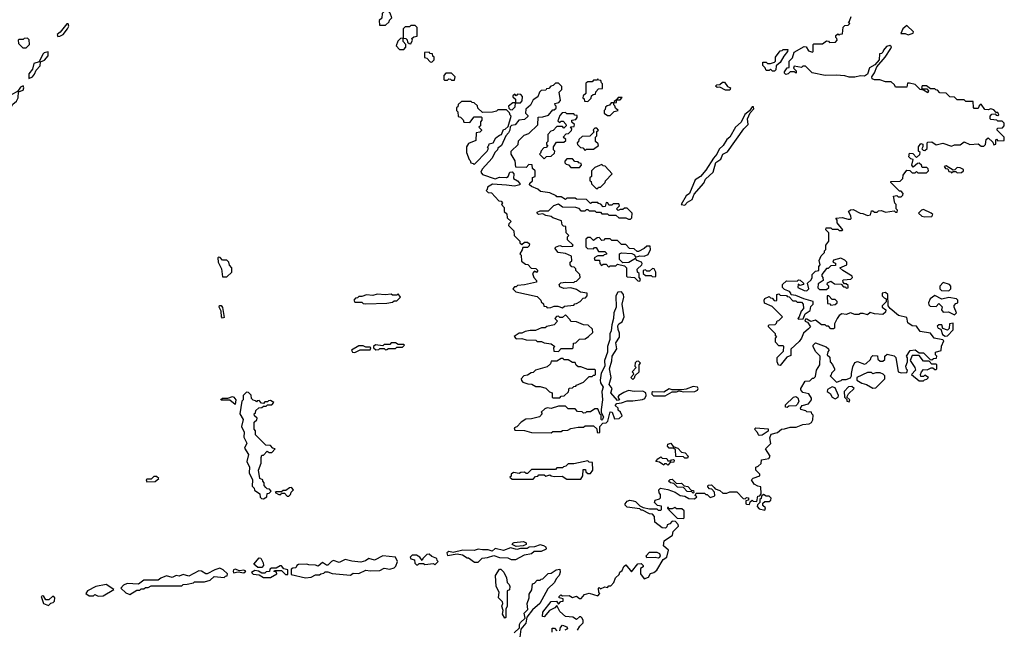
# Model space of a CAD drawing. Extents: x 2769579 to 2883812, y 684207 to 828660.
# Tile 83 of 256: x 2820470 to 2827480, y 693331 to 697671. Entities that reach past the tile are written whole.
import ezdxf

# ---------------------------------------------------------------- set-up
doc = ezdxf.new("R2010")
doc.units = 0

msp = doc.modelspace()

# ---------------------------------------------------------------- linework, layer by layer
at = {"layer": '0CON02XD'}
for points in [[(2823031.7, 697631.7), (2823075, 697632.5), (2823100, 697655), (2823101.7, 697668.3), (2823120, 697685), (2823108.3, 697718.3), (2823095, 697730), (2823065, 697730), (2823050, 697715), (2823048.3, 697681.7), (2823030, 697665), (2823031.7, 697631.7)], [(2820742, 697552), (2820755, 697554), (2820780, 697565), (2820810, 697605), (2820820, 697625), (2820815, 697642.5), (2820805, 697641.2), (2820758.3, 697581.7), (2820737.5, 697565), (2820742, 697552)], [(2826393, 695153), (2826400.7, 695199.3), (2826415, 695230), (2826435, 695237.5), (2826485, 695220), (2826497, 695223), (2826528.3, 695251.7), (2826531.7, 695268.3), (2826545, 695280), (2826578.3, 695278.3), (2826580, 695255), (2826595, 695240), (2826615, 695240), (2826628.3, 695251.7), (2826630, 695275), (2826645, 695290), (2826697, 695277), (2826707, 695267), (2826723.6, 695163.6), (2826745, 695157.5), (2826785, 695160), (2826790, 695175), (2826783, 695183), (2826780, 695205), (2826790, 695235), (2826790, 695265), (2826782.5, 695275), (2826810, 695315), (2826845, 695320), (2826875, 695300), (2826905, 695300), (2826951.7, 695251.7), (2826965, 695250), (2826975, 695260), (2826998.3, 695261.7), (2827000, 695275), (2826990, 695285), (2826990, 695305), (2827030, 695315), (2827033, 695347), (2827050, 695385), (2827041.7, 695391.7), (2826980, 695405), (2826955, 695440), (2826881.7, 695451.7), (2826855, 695490), (2826825, 695492.5), (2826793.6, 695513.6), (2826785, 695550), (2826726.4, 695566.4), (2826667.5, 695615), (2826652.5, 695635), (2826650, 695715), (2826635, 695730), (2826610, 695725), (2826610, 695705), (2826625, 695690), (2826640, 695685), (2826638.3, 695661.7), (2826610, 695635), (2826610, 695625), (2826637.5, 695605), (2826635, 695590), (2826615, 695572.5), (2826555, 695577.5), (2826525, 695587.5), (2826505, 695570), (2826475, 695580), (2826455, 695580), (2826445, 695572.5), (2826415, 695573.3), (2826385, 695583.3), (2826355, 695572.5), (2826323, 695577), (2826303.6, 695566.4), (2826290, 695545), (2826270, 695505), (2826270, 695475), (2826265, 695470), (2826245, 695470), (2826228.3, 695488.3), (2826215, 695490), (2826205, 695500), (2826178.3, 695498.3), (2826135, 695532.5), (2826102.5, 695522.5), (2826075, 695540), (2826065, 695540), (2826060, 695525), (2826078.3, 695518.3), (2826100, 695485), (2826085, 695470), (2826049.3, 695440.7), (2826036.7, 695405), (2826019.3, 695380.7), (2825960, 695325), (2825960, 695280), (2825931.7, 695268.3), (2825885, 695210), (2825871.7, 695211.7), (2825862.5, 695235), (2825863, 695267), (2825908.3, 695311.7), (2825910, 695345), (2825905, 695350), (2825875, 695350), (2825850, 695375), (2825850, 695405), (2825860, 695415), (2825851.7, 695421.7), (2825850, 695435), (2825800, 695485), (2825800, 695495), (2825805, 695500), (2825848.3, 695501.7), (2825858.3, 695511.7), (2825861.7, 695528.3), (2825875, 695530), (2825900, 695555), (2825828.3, 695628.3), (2825773.6, 695653.6), (2825770, 695675), (2825775, 695687.5), (2825805, 695700), (2825815, 695690), (2825828.3, 695688.3), (2825841.7, 695671.7), (2825855, 695670), (2825860, 695675), (2825860, 695715), (2825875, 695720), (2825885, 695710), (2825928.3, 695708.3), (2825935, 695700), (2825948.3, 695698.3), (2825975, 695670), (2825995, 695670), (2826005, 695660), (2826035, 695660), (2826047, 695647), (2826050, 695615), (2826033, 695597), (2826020, 695555), (2826010, 695545), (2826015, 695540), (2826048.3, 695541.7), (2826061.7, 695578.3), (2826098.3, 695601.7), (2826101.7, 695628.3), (2826120, 695645), (2826120, 695665), (2826053, 695683), (2825995, 695707.5), (2825961.7, 695711.7), (2825960, 695725), (2825950, 695735), (2825915, 695750), (2825900, 695765), (2825900, 695785), (2825928.3, 695811.7), (2826005, 695810), (2826015, 695820), (2826027, 695817), (2826050, 695795), (2826050, 695785), (2826025, 695780), (2826011.7, 695788.3), (2826010, 695765), (2826055, 695742.5), (2826075, 695740), (2826087.5, 695755), (2826080, 695795), (2826105, 695820), (2826112.5, 695835), (2826113, 695857), (2826135, 695880), (2826160, 695885), (2826160, 695915), (2826170, 695925), (2826163, 695957), (2826175, 695990), (2826200, 696015), (2826200, 696025), (2826210, 696035), (2826210, 696065), (2826230, 696095), (2826230, 696155), (2826210, 696175), (2826211.7, 696188.3), (2826245, 696190), (2826255, 696180), (2826295, 696180), (2826305, 696170), (2826325, 696170), (2826330, 696175), (2826290, 696225), (2826290, 696245), (2826281.7, 696258.3), (2826325, 696262.5), (2826368.3, 696251.7), (2826385, 696250), (2826390, 696255), (2826387.5, 696275), (2826370, 696305), (2826385, 696317.5), (2826405, 696320), (2826453, 696293), (2826471.7, 696291.7), (2826505, 696277.5), (2826528.3, 696281.7), (2826535, 696310), (2826545, 696310), (2826555, 696300), (2826575, 696300), (2826585, 696310), (2826605, 696312.5), (2826635, 696300), (2826695, 696310), (2826705, 696300), (2826718.3, 696301.7), (2826720, 696315), (2826710, 696325), (2826710, 696355), (2826700, 696365), (2826690, 696415), (2826715, 696420), (2826725, 696410), (2826745, 696410), (2826758.3, 696421.7), (2826760, 696435), (2826745, 696450), (2826735, 696450), (2826671.7, 696511.7), (2826671.7, 696518.3), (2826738.3, 696521.7), (2826758.3, 696541.7), (2826760, 696565), (2826785, 696600), (2826808.3, 696598.3), (2826825, 696580), (2826845, 696580), (2826855, 696590), (2826865, 696580), (2826925, 696580), (2826940, 696595), (2826938.3, 696608.3), (2826928.3, 696618.3), (2826895, 696620), (2826890, 696635), (2826875, 696650), (2826861.7, 696648.3), (2826831.7, 696621.7), (2826822.5, 696635), (2826830, 696675), (2826815, 696680), (2826800, 696695), (2826805, 696720), (2826828.3, 696718.3), (2826855, 696690), (2826878.3, 696711.7), (2826880, 696725), (2826870, 696735), (2826870, 696765), (2826885, 696790), (2826900, 696785), (2826900, 696765), (2826891.7, 696751.7), (2826901.7, 696741.7), (2826915, 696740), (2826930, 696755), (2826930, 696795), (2826935, 696800), (2826965, 696802.5), (2826995, 696780), (2827041.7, 696791.7), (2827105, 696770), (2827125, 696780), (2827165, 696780), (2827195, 696802.5), (2827235, 696782.5), (2827295, 696787.5), (2827315, 696770), (2827335, 696770), (2827347, 696783), (2827351.7, 696818.3), (2827365, 696830), (2827398.3, 696798.3), (2827405, 696780), (2827420, 696785), (2827420, 696815), (2827425, 696820), (2827435, 696810), (2827478.3, 696811.7), (2827480, 696835), (2827430, 696885), (2827430, 696895), (2827435, 696900), (2827468.3, 696901.7), (2827480, 696915), (2827480, 696935), (2827465, 696950), (2827435, 696950), (2827427, 696957), (2827385, 696960), (2827380, 696965), (2827380, 696985), (2827391.7, 696998.3), (2827415, 697000), (2827421.7, 696991.7), (2827435, 696990), (2827440, 696995), (2827435, 697010), (2827421.7, 697011.7), (2827405, 697030), (2827385, 697037.5), (2827365, 697030), (2827341.7, 697031.7), (2827315, 697070), (2827301.7, 697058.3), (2827295, 697040), (2827265, 697040), (2827260, 697045), (2827258.3, 697088.3), (2827205, 697090), (2827195, 697100), (2827145, 697100), (2827125, 697120), (2827091.7, 697121.7), (2827065, 697147.5), (2827020, 697150), (2827005, 697170), (2826991.7, 697171.7), (2826985, 697180), (2826955, 697180), (2826925, 697200), (2826895, 697200), (2826890, 697185), (2826895, 697180), (2826928.3, 697178.3), (2826940, 697165), (2826935, 697150), (2826905, 697170), (2826880, 697175), (2826845, 697210), (2826805, 697220), (2826791.7, 697218.3), (2826785, 697190), (2826705, 697190), (2826698.3, 697208.3), (2826675, 697230), (2826635, 697230), (2826593, 697243), (2826555, 697242.5), (2826540, 697250), (2826537.5, 697265), (2826557, 697293), (2826573.3, 697336.7), (2826632.5, 697405), (2826673.3, 697465), (2826677, 697477), (2826665, 697487.5), (2826640.7, 697479.3), (2826620, 697455), (2826615, 697440), (2826605, 697430), (2826591.7, 697428.3), (2826590, 697385), (2826559.3, 697350.7), (2826520.7, 697329.3), (2826506.2, 697283.8), (2826485, 697270), (2826455, 697272.5), (2826415, 697262.5), (2826375, 697262.5), (2826345, 697272.5), (2826283, 697277), (2826203.9, 697273.9), (2826113, 697293), (2826065, 697340), (2826045, 697340), (2826035, 697330), (2825985, 697340), (2825980, 697325), (2825998.3, 697308.3), (2825998.3, 697291.7), (2825985, 697300), (2825955, 697300), (2825940, 697285), (2825925, 697280), (2825915, 697290), (2825915, 697300), (2825935, 697327.5), (2825948.3, 697331.7), (2825947.5, 697375), (2825971.2, 697398.8), (2825985, 697440), (2826055, 697480), (2826068.3, 697478.3), (2826085, 697450), (2826115, 697440), (2826120, 697445), (2826120, 697495), (2826125, 697500), (2826185, 697500), (2826215, 697520), (2826228.3, 697518.3), (2826235, 697510), (2826278.3, 697511.7), (2826290, 697525), (2826288.3, 697538.3), (2826280, 697545), (2826281.7, 697558.3), (2826295, 697570), (2826305, 697560), (2826311.7, 697568.3), (2826328.3, 697571.7), (2826331.7, 697618.3), (2826345, 697630), (2826368.3, 697631.7), (2826375, 697640)], [(2826375, 697640), (2826380, 697645), (2826370, 697655), (2826378.3, 697661.7), (2826390, 697695)], [(2823205, 697460), (2823220, 697475), (2823220, 697495), (2823200, 697515), (2823200, 697540), (2823218.3, 697538.3), (2823228.3, 697528.3), (2823231.7, 697511.7), (2823241.7, 697501.7), (2823255, 697500), (2823267.5, 697525), (2823261.7, 697538.3), (2823275, 697550), (2823300, 697555), (2823300, 697615), (2823285, 697630), (2823255, 697630), (2823245, 697620), (2823215, 697620), (2823200, 697605), (2823200, 697540), (2823181.7, 697538.3), (2823161.7, 697518.3), (2823150, 697485), (2823175, 697460), (2823205, 697460)], [(2826795, 697563.8), (2826830, 697575), (2826832.5, 697585), (2826785, 697630), (2826757.5, 697605), (2826742.5, 697572.5), (2826775, 697572.5), (2826795, 697563.8)], [(2820515, 697470), (2820540, 697495), (2820538.3, 697528.3), (2820525, 697540), (2820503, 697537), (2820495, 697530), (2820465, 697530), (2820460, 697525), (2820461.7, 697501.7), (2820491.7, 697471.7), (2820515, 697470)], [(2820535, 697252.5), (2820560, 697265), (2820575.8, 697284.2), (2820587.7, 697312.3), (2820615, 697342.5), (2820618.3, 697371.7), (2820645.8, 697384.2), (2820673.3, 697415), (2820672.5, 697442.5), (2820644.3, 697435.7), (2820634.2, 697425.8), (2820609.3, 697370.7), (2820570.5, 697359.6), (2820561.7, 697318.3), (2820534.3, 697285), (2820535, 697252.5)], [(2823405, 697370), (2823420, 697385), (2823420, 697405), (2823411.7, 697411.7), (2823408.3, 697428.3), (2823391.7, 697431.7), (2823385, 697440), (2823351.7, 697438.3), (2823351.7, 697401.7), (2823368.3, 697398.3), (2823391.7, 697371.7), (2823405, 697370)], [(2825845, 697304), (2825830, 697305), (2825815, 697320), (2825805, 697310), (2825785, 697310), (2825778.3, 697328.3), (2825760, 697345), (2825761.7, 697368.3), (2825785, 697370), (2825795, 697360), (2825815, 697360), (2825845, 697370), (2825850, 697375), (2825850, 697405), (2825885, 697450), (2825898.3, 697451.7), (2825905, 697460), (2825938.3, 697458.3), (2825937.5, 697445), (2825909.3, 697410.7), (2825885, 697367.5), (2825856.4, 697343.6), (2825853.3, 697315), (2825845, 697304)], [(2823565, 697240), (2823570, 697265), (2823545, 697290), (2823505, 697290), (2823490, 697275), (2823490, 697245), (2823495, 697240), (2823515, 697240), (2823525, 697250), (2823538.3, 697248.3), (2823545, 697240), (2823565, 697240)], [(2824335, 695620), (2824348.3, 695631.7), (2824415, 695640), (2824421.7, 695648.3), (2824435, 695650), (2824460, 695665), (2824481.7, 695688.3), (2824498.3, 695691.7), (2824510, 695705), (2824510, 695725), (2824462.5, 695732.5), (2824435, 695750), (2824395, 695762.5), (2824345, 695756.7), (2824315, 695770), (2824310, 695785), (2824323, 695797), (2824355, 695803.3), (2824415, 695800), (2824421.7, 695808.3), (2824435, 695810), (2824460, 695835), (2824458.3, 695858.3), (2824430, 695885), (2824428.3, 695898.3), (2824418.3, 695908.3), (2824401.7, 695911.7), (2824390, 695925), (2824390, 695945), (2824400, 695955), (2824398.3, 695988.3), (2824355, 696006.7), (2824303, 696013), (2824280, 696045), (2824290, 696055), (2824315, 696062.5), (2824335, 696057.5), (2824405, 696060), (2824410, 696065), (2824370, 696105), (2824370, 696125), (2824380, 696135), (2824360, 696155), (2824358.3, 696198.3), (2824341.7, 696201.7), (2824331.7, 696211.7), (2824328.3, 696238.3), (2824265, 696260), (2824255, 696270), (2824215, 696277.5), (2824195, 696290), (2824163.6, 696283.6), (2824153, 696293), (2824155, 696300), (2824175, 696310), (2824235, 696310), (2824271.7, 696348.3), (2824305, 696360), (2824335, 696340), (2824427, 696337), (2824448.3, 696328.3), (2824465, 696310), (2824495, 696310), (2824505, 696320), (2824515, 696320), (2824525, 696310), (2824565, 696310), (2824575, 696300), (2824605, 696300), (2824615, 696290), (2824655, 696290), (2824665, 696280), (2824715, 696280), (2824735, 696260), (2824785, 696260), (2824805, 696250), (2824818.3, 696251.7), (2824828.3, 696261.7), (2824830, 696295), (2824795, 696330), (2824775, 696330), (2824765, 696320), (2824745, 696320), (2824731.7, 696311.7), (2824720, 696325), (2824740, 696345), (2824735, 696360), (2824695, 696360), (2824685, 696350), (2824665, 696350), (2824658.3, 696368.3), (2824645, 696370), (2824638.3, 696341.7), (2824625, 696340), (2824608.3, 696358.3), (2824591.7, 696361.7), (2824585, 696370), (2824545, 696370), (2824533, 696363), (2824505, 696390), (2824435, 696392.5), (2824425, 696400), (2824365, 696400), (2824355, 696390), (2824325, 696410), (2824295, 696410), (2824288.3, 696418.3), (2824245, 696437.5), (2824178.3, 696448.3), (2824160, 696465), (2824113, 696483), (2824100, 696495), (2824101.7, 696508.3), (2824120, 696525), (2824121.7, 696548.3), (2824140, 696555), (2824140, 696595), (2824121.7, 696611.7), (2824118.3, 696638.3), (2824095, 696640), (2824075, 696620), (2824001.7, 696621.7), (2823997, 696667), (2823970, 696715), (2823970, 696735), (2824018.3, 696781.7), (2824021.7, 696808.3), (2824061.7, 696848.3), (2824095, 696860), (2824158.3, 696921.7), (2824161.7, 696978.3), (2824195, 696980), (2824235, 696992.5), (2824265, 697030), (2824275, 697030), (2824288.3, 697041.7), (2824290, 697055), (2824281.7, 697061.7), (2824280, 697075), (2824308.3, 697081.7), (2824320, 697095), (2824310, 697155), (2824330, 697175), (2824330, 697195), (2824305, 697220), (2824285, 697220), (2824268.3, 697201.7), (2824251.7, 697198.3), (2824238.3, 697181.7), (2824221.7, 697178.3), (2824215, 697170), (2824183, 697167), (2824170, 697155), (2824158.3, 697121.7), (2824125, 697100), (2824106.4, 697063.6), (2824072.5, 697035), (2824070, 697005), (2824088.3, 696988.3), (2824088.3, 696981.7), (2824065, 696960), (2824023, 696957), (2823996.7, 696923.3), (2823972.5, 696917.5), (2823961.7, 696908.3), (2823960, 696885), (2823950, 696865), (2823930, 696845), (2823900, 696775), (2823875, 696757.5), (2823872.5, 696745), (2823852.5, 696725), (2823833.6, 696686.4), (2823763, 696607), (2823752.5, 696585), (2823765, 696570), (2823855, 696537.5), (2823885, 696551.2), (2823935, 696547.5), (2823947.5, 696555), (2823960, 696585), (2823977, 696587), (2823987.5, 696575), (2823985, 696540), (2824013.3, 696523.3), (2824030, 696505), (2824030, 696495), (2823993.9, 696486.1), (2823937, 696493), (2823835, 696500), (2823801.7, 696478.3), (2823798.3, 696461.7), (2823790, 696455), (2823805, 696440), (2823828.3, 696438.3), (2823881.7, 696381.7), (2823898.3, 696378.3), (2823908.3, 696368.3), (2823900, 696355), (2823920, 696335), (2823920, 696305), (2823938.3, 696288.3), (2823941.7, 696261.7), (2823970, 696235), (2823951.7, 696218.3), (2823950, 696205), (2823988.3, 696168.3), (2823990, 696135), (2824030, 696095), (2824031.7, 696081.7), (2824045, 696070), (2824063, 696087), (2824085, 696087.5), (2824100, 696075), (2824098.3, 696061.7), (2824085, 696050), (2824051.7, 696048.3), (2824048.3, 696031.7), (2824030, 696005), (2824040, 695995), (2824041.7, 695951.7), (2824071.7, 695931.7), (2824088.3, 695928.3), (2824111.7, 695901.7), (2824145, 695900), (2824160, 695885), (2824148.3, 695871.7), (2824135, 695880), (2824120, 695865), (2824130, 695835), (2824150, 695815), (2824148.3, 695801.7), (2824065, 695782.5), (2824015, 695780), (2824005, 695770), (2823991.7, 695768.3), (2823980, 695755), (2824003, 695733), (2824155, 695700), (2824180, 695675), (2824181.7, 695661.7), (2824198.3, 695648.3), (2824201.7, 695631.7), (2824218.3, 695628.3), (2824225, 695620), (2824251.7, 695621.7), (2824275, 695632.5), (2824301.7, 695631.7), (2824335, 695620)], [(2824515, 697090), (2824538.3, 697111.7), (2824541.7, 697128.3), (2824551.7, 697138.3), (2824568.3, 697141.7), (2824571.7, 697158.3), (2824591.7, 697178.3), (2824618.3, 697181.7), (2824620, 697215), (2824611.7, 697221.7), (2824608.3, 697238.3), (2824591.7, 697241.7), (2824585, 697250), (2824578.3, 697241.7), (2824555, 697240), (2824545, 697230), (2824515, 697230), (2824501.7, 697218.3), (2824500, 697145), (2824481.7, 697128.3), (2824480, 697115), (2824488.3, 697108.3), (2824491.7, 697091.7), (2824515, 697090)], [(2825525, 697170), (2825495, 697170), (2825455, 697190), (2825435, 697187.5), (2825423, 697197), (2825433, 697207), (2825455, 697210), (2825473, 697227), (2825487, 697227), (2825510, 697195), (2825530, 697185), (2825525, 697170)], [(2820340, 696990), (2820355, 696991.2), (2820392.7, 697017.3), (2820421.1, 697068.9), (2820448.1, 697091.9), (2820458, 697115), (2820462.5, 697157.5), (2820495, 697170), (2820500, 697185), (2820495, 697200), (2820475, 697192), (2820457.5, 697162.5), (2820406.2, 697135), (2820403.3, 697095), (2820374, 697066), (2820340, 697005), (2820340, 696990)], [(2823705, 696640), (2823797.5, 696735), (2823807.5, 696755), (2823800, 696765), (2823810, 696775), (2823811.7, 696788.3), (2823840, 696795), (2823860.7, 696829.3), (2823885, 696850), (2823900, 696855), (2823915, 696890), (2823927, 696893), (2823948.3, 696911.7), (2823970, 696985), (2823961.7, 696991.7), (2823958.3, 697008.3), (2823935, 697030), (2823875, 697030), (2823865, 697020), (2823835, 697012.5), (2823765, 697010), (2823731.7, 697041.7), (2823728.3, 697058.3), (2823705, 697080), (2823691.7, 697081.7), (2823685, 697090), (2823615, 697090), (2823591.7, 697068.3), (2823588.3, 697051.7), (2823580, 697045), (2823580, 697025), (2823590, 697015), (2823591.7, 696981.7), (2823608.3, 696978.3), (2823628.3, 696958.3), (2823631.7, 696941.7), (2823675, 696940), (2823705, 696980), (2823755, 696980), (2823760, 696975), (2823760, 696955), (2823750, 696945), (2823750, 696915), (2823740, 696905), (2823758.3, 696888.3), (2823758.3, 696881.7), (2823745, 696870), (2823720, 696865), (2823718.3, 696811.7), (2823665, 696790), (2823650, 696765), (2823650, 696725), (2823670, 696675), (2823678.3, 696668.3), (2823681.7, 696651.7), (2823698.3, 696648.3), (2823705, 696640)], [(2823975, 697030), (2823998.3, 697051.7), (2824000, 697080), (2824035, 697080), (2824047, 697093), (2824050, 697125), (2824038.3, 697138.3), (2824015, 697140), (2824005, 697130), (2823995, 697140), (2823981.7, 697128.3), (2823981.7, 697121.7), (2824000, 697105), (2824000, 697080), (2823981.7, 697078.3), (2823950, 697055), (2823951.7, 697041.7), (2823961.7, 697031.7), (2823975, 697030)], [(2824675, 696990), (2824701.7, 697018.3), (2824730, 697025), (2824711.7, 697041.7), (2824708.3, 697058.3), (2824700, 697065), (2824700, 697080), (2824718.3, 697081.7), (2824720, 697100), (2824745, 697100), (2824758.3, 697118.3), (2824731.7, 697118.3), (2824720, 697100), (2824701.7, 697088.3), (2824700, 697080), (2824681.7, 697078.3), (2824668.3, 697061.7), (2824651.7, 697058.3), (2824641.7, 697048.3), (2824638.3, 697031.7), (2824630, 697025), (2824630, 697005), (2824655, 696990), (2824675, 696990)], [(2824205, 696680), (2824221.7, 696698.3), (2824255, 696700), (2824278.3, 696721.7), (2824280, 696735), (2824270, 696745), (2824270, 696765), (2824291.7, 696798.3), (2824345, 696800), (2824358.3, 696811.7), (2824358.3, 696818.3), (2824340, 696835), (2824361.7, 696858.3), (2824378.3, 696861.7), (2824398.3, 696881.7), (2824400, 696895), (2824391.7, 696908.3), (2824418.3, 696911.7), (2824420, 696925), (2824401.7, 696941.7), (2824400, 696955), (2824428.3, 696961.7), (2824440, 696975), (2824438.3, 696988.3), (2824421.7, 696991.7), (2824415, 697000), (2824365, 697000), (2824355, 697010), (2824331.7, 697008.3), (2824315, 696990), (2824301.7, 696951.7), (2824315, 696940), (2824325, 696950), (2824338.3, 696948.3), (2824358.3, 696928.3), (2824360, 696915), (2824345, 696900), (2824335, 696910), (2824295, 696910), (2824268.3, 696881.7), (2824251.7, 696878.3), (2824230, 696855), (2824230, 696805), (2824220, 696795), (2824221.7, 696781.7), (2824230, 696775), (2824218.3, 696761.7), (2824201.7, 696758.3), (2824181.7, 696738.3), (2824178.3, 696721.7), (2824170, 696715), (2824205, 696680)], [(2825205, 696352), (2825225, 696372), (2825258.7, 696391.3), (2825271.3, 696428.7), (2825341.9, 696508.1), (2825353.3, 696536.7), (2825408, 696585), (2825426.2, 696655), (2825461.3, 696678.7), (2825475, 696713.8), (2825508.5, 696731.5), (2825625, 696893.8), (2825656.2, 696925), (2825651.2, 696965), (2825671.2, 697008.8), (2825696, 697036), (2825695, 697050), (2825685, 697050), (2825667, 697023), (2825633.2, 696996.8), (2825607.5, 696942.5), (2825565.7, 696905), (2825525.5, 696834.6), (2825505, 696818.8), (2825477.5, 696775), (2825450.5, 696749.5), (2825434.2, 696715), (2825408.8, 696685), (2825355, 696599.2), (2825318, 696555), (2825279.5, 696530.4), (2825238.6, 696435), (2825215, 696416.9), (2825180, 696355), (2825205, 696352)], [(2824495, 696740), (2824505, 696750), (2824555, 696750), (2824590, 696775), (2824588.3, 696788.3), (2824570, 696805), (2824570, 696835), (2824580, 696845), (2824580, 696875), (2824590, 696885), (2824578.3, 696898.3), (2824565, 696900), (2824551.7, 696888.3), (2824558.3, 696871.7), (2824528.3, 696841.7), (2824475, 696840), (2824451.7, 696818.3), (2824448.3, 696801.7), (2824440, 696795), (2824441.7, 696781.7), (2824461.7, 696761.7), (2824478.3, 696758.3), (2824495, 696740)], [(2824455, 696620), (2824470, 696635), (2824468.3, 696648.3), (2824451.7, 696651.7), (2824445, 696660), (2824421.7, 696661.7), (2824405, 696680), (2824365, 696680), (2824350, 696665), (2824351.7, 696651.7), (2824361.7, 696641.7), (2824378.3, 696638.3), (2824395, 696620), (2824455, 696620)], [(2824585, 696470), (2824591.7, 696478.3), (2824605, 696480), (2824638.3, 696511.7), (2824640, 696525), (2824687.5, 696575), (2824638.3, 696628.3), (2824625, 696630), (2824615, 696640), (2824565, 696620), (2824540, 696595), (2824540, 696555), (2824530, 696545), (2824530, 696525), (2824538.3, 696518.3), (2824541.7, 696501.7), (2824575, 696470), (2824585, 696470)], [(2827145, 696580), (2827175, 696582.5), (2827190, 696595), (2827190, 696605), (2827165, 696617.5), (2827145, 696620), (2827128.3, 696601.7), (2827115, 696600), (2827065, 696630), (2827053, 696627), (2827061.7, 696611.7), (2827078.3, 696608.3), (2827085, 696590), (2827098.3, 696588.3), (2827105, 696580), (2827115, 696590), (2827135, 696590), (2827145, 696580)], [(2826915, 696267.5), (2826965, 696270), (2826970, 696285), (2826960, 696295), (2826905, 696320), (2826890, 696315), (2826870, 696295), (2826893, 696273), (2826915, 696267.5)], [(2824885, 695810), (2824890, 695825), (2824880, 695835), (2824880, 695865), (2824867.5, 695875), (2824866.7, 695895), (2824900, 695925), (2824902.5, 695935), (2824896.7, 695945), (2824866.7, 695956.7), (2824855, 695970), (2824807, 695943), (2824765, 695940), (2824740, 695965), (2824740, 696005), (2824755, 696012.5), (2824827.5, 696007.5), (2824848.3, 695998.3), (2824855, 695980), (2824885, 695990), (2824915, 695986.7), (2824945, 696000), (2824960, 696035), (2824958.3, 696058.3), (2824935, 696060), (2824917, 696043), (2824875, 696020), (2824865, 696020), (2824845, 696040), (2824811.7, 696041.7), (2824785, 696070), (2824755, 696070), (2824725, 696100), (2824685, 696100), (2824675, 696110), (2824635, 696110), (2824628.3, 696101.7), (2824615, 696100), (2824595, 696120), (2824581.7, 696118.3), (2824555, 696100), (2824535, 696120), (2824515, 696120), (2824501.7, 696108.3), (2824500, 696055), (2824511.7, 696041.7), (2824555, 696040), (2824561.7, 696048.3), (2824575, 696050), (2824591.7, 696021.7), (2824635, 696020), (2824648.3, 696008.3), (2824648.3, 696001.7), (2824631.7, 695998.3), (2824625, 695990), (2824585, 695990), (2824560, 695975), (2824565, 695960), (2824598.3, 695958.3), (2824600, 695935), (2824611.7, 695921.7), (2824625, 695930), (2824645, 695930), (2824665, 695910), (2824675, 695920), (2824715, 695920), (2824725, 695930), (2824775, 695920), (2824790, 695905), (2824790, 695845), (2824795, 695840), (2824847, 695837), (2824871.7, 695811.7), (2824885, 695810)], [(2821945, 695840), (2821980, 695875), (2821980, 695905), (2821963, 695923), (2821960, 695945), (2821945, 695960), (2821915, 695960), (2821898.3, 695978.3), (2821885, 695980), (2821880, 695975), (2821883.3, 695945), (2821907, 695897), (2821915, 695840), (2821945, 695840)], [(2826215, 695750), (2826230, 695765), (2826230, 695775), (2826220, 695785), (2826221.7, 695798.3), (2826245, 695810), (2826271.2, 695791.2), (2826317.5, 695787.5), (2826335, 695770), (2826348.3, 695768.3), (2826355, 695760), (2826368.3, 695761.7), (2826368.3, 695778.3), (2826355, 695790), (2826341.7, 695791.7), (2826331.7, 695801.7), (2826330, 695815), (2826335, 695820), (2826387, 695823), (2826400, 695835), (2826397.5, 695845), (2826330, 695885), (2826310, 695905), (2826360, 695925), (2826360, 695945), (2826345, 695960), (2826315, 695972.5), (2826265, 695960), (2826260, 695945), (2826278.3, 695938.3), (2826278.3, 695921.7), (2826245, 695920), (2826225, 695900), (2826215, 695900), (2826181.7, 695858.3), (2826180, 695845), (2826187, 695837), (2826190, 695815), (2826155, 695790), (2826153, 695763), (2826165, 695750), (2826215, 695750)], [(2824995, 695840), (2825000, 695845), (2825000, 695875), (2824987, 695897), (2824975, 695900), (2824955, 695880), (2824935, 695880), (2824925, 695890), (2824910, 695885), (2824910, 695865), (2824925, 695850), (2824965, 695850), (2824973, 695843), (2824995, 695840)], [(2827085, 695740), (2827100, 695755), (2827100, 695775), (2827090, 695785), (2827045, 695800), (2827020, 695775), (2827020, 695755), (2827033, 695743), (2827085, 695740)], [(2822935, 695647.5), (2823085, 695652.5), (2823125, 695660), (2823135, 695670), (2823155, 695670), (2823180, 695695), (2823165, 695720), (2823155, 695710), (2823125, 695710), (2823115, 695717.5), (2823075, 695712.5), (2823015, 695717.5), (2822985, 695707.5), (2822938.3, 695711.7), (2822905, 695700), (2822885, 695700), (2822875, 695690), (2822861.7, 695688.3), (2822850, 695675), (2822855, 695660), (2822905, 695660), (2822915, 695650), (2822935, 695647.5)], [(2824595, 694730), (2824600, 694735), (2824600, 694775), (2824621.7, 694798.3), (2824645, 694802), (2824657.3, 694812.7), (2824675, 694880), (2824687, 694877), (2824705, 694830), (2824737, 694833), (2824758.3, 694851.7), (2824748.3, 694878.3), (2824731.7, 694891.7), (2824730, 694905), (2824710, 694925), (2824721.7, 694938.3), (2824755, 694942.5), (2824795, 694958.8), (2824835, 694956.7), (2824905, 694966.2), (2824920, 694975), (2824931.2, 694995), (2824927.5, 695015), (2824907.5, 695027.5), (2824845, 695024), (2824805, 695031.2), (2824771.7, 695018.3), (2824736.2, 694995), (2824727.5, 694985), (2824740, 694965), (2824725, 694960), (2824678, 695015), (2824687.5, 695045), (2824666.7, 695075), (2824680, 695125), (2824668, 695185), (2824686.4, 695243.6), (2824689.2, 695275), (2824721.7, 695328.3), (2824715, 695370), (2824739.3, 695410.7), (2824740.7, 695440.7), (2824730, 695465), (2824728.1, 695491.9), (2824735, 695506.7), (2824760, 695520), (2824773.3, 695555), (2824759.2, 695645), (2824770.6, 695695), (2824768.6, 695715), (2824755, 695734), (2824729.2, 695730.8), (2824714, 695705), (2824716.9, 695625), (2824700.8, 695585), (2824698.6, 695545), (2824685, 695500), (2824680.6, 695455), (2824672.5, 695435), (2824671.4, 695395), (2824655.5, 695344.5), (2824654.2, 695304.2), (2824634.2, 695245), (2824635.6, 695204.4), (2824608.8, 695155), (2824602.5, 695105), (2824606, 695085), (2824624, 695055), (2824613.8, 695025), (2824620, 694965), (2824610, 694895), (2824610, 694875), (2824626.7, 694845), (2824620, 694825), (2824615, 694820), (2824610, 694825), (2824610, 694855), (2824601.7, 694861.7), (2824585, 694900), (2824565, 694900), (2824535, 694880), (2824505, 694880), (2824498.3, 694871.7), (2824485, 694870), (2824475, 694880), (2824441.7, 694881.7), (2824425, 694900), (2824375, 694900), (2824355, 694920), (2824305, 694920), (2824255, 694902.5), (2824225, 694907.5), (2824208.3, 694901.7), (2824181.7, 694878.3), (2824190, 694865), (2824170, 694845), (2824115, 694830), (2824073, 694827), (2824040, 694805), (2824008.3, 694771.7), (2823990, 694765), (2823995, 694750), (2824065, 694747.5), (2824115, 694732.5), (2824255, 694730), (2824265, 694740), (2824325, 694740), (2824335, 694747.5), (2824371.7, 694748.3), (2824395, 694760), (2824445, 694770), (2824485, 694770), (2824495, 694780), (2824555, 694780), (2824578.3, 694758.3), (2824581.7, 694731.7), (2824595, 694730)], [(2826245, 695640), (2826275, 695642.5), (2826290, 695655), (2826290, 695665), (2826275, 695680), (2826255, 695680), (2826230, 695705), (2826220, 695705), (2826221.7, 695651.7), (2826238.3, 695648.3), (2826245, 695640)], [(2827125, 695570), (2827140, 695585), (2827122.5, 695625), (2827123, 695637), (2827135, 695650), (2827150, 695655), (2827150, 695675), (2827140, 695685), (2827085, 695692.5), (2827035, 695682.5), (2826985, 695707.5), (2826952.5, 695685), (2826940, 695655), (2826941.7, 695641.7), (2826951.7, 695631.7), (2826995, 695630), (2827015, 695650), (2827037, 695627), (2827032.5, 695605), (2827045, 695590), (2827081.7, 695591.7), (2827125, 695570)], [(2821915, 695546.7), (2821906.7, 695555), (2821903.3, 695595), (2821890, 695625), (2821893, 695637), (2821905, 695636.2), (2821915, 695622.5), (2821925, 695550), (2821915, 695546.7)], [(2824305, 695310), (2824325, 695330), (2824405, 695330), (2824410, 695335), (2824411.7, 695368.3), (2824428.3, 695371.7), (2824455, 695397.5), (2824495, 695400), (2824520, 695415), (2824550, 695445), (2824548.3, 695468.3), (2824517, 695497), (2824485, 695500), (2824435, 695520), (2824393, 695523), (2824390, 695535), (2824355, 695570), (2824335, 695550), (2824315, 695550), (2824305, 695560), (2824291.7, 695558.3), (2824280, 695545), (2824300, 695525), (2824275, 695500), (2824223, 695487), (2824211.7, 695478.3), (2824185, 695477.5), (2824141.7, 695458.3), (2824105, 695457.5), (2824068.3, 695451.7), (2824045, 695440), (2824025, 695440), (2823990, 695415), (2824005, 695400), (2824045, 695402.5), (2824075, 695392.5), (2824145, 695390), (2824155, 695380), (2824185, 695380), (2824205, 695370), (2824255, 695362.5), (2824280, 695345), (2824270, 695335), (2824271.7, 695311.7), (2824305, 695310)], [(2827058.3, 695418.3), (2827075, 695420), (2827117, 695463), (2827115, 695510), (2827090, 695505), (2827087.5, 695472.5), (2827075, 695460), (2827041.7, 695471.7), (2827035, 695500), (2827015, 695500), (2827001.7, 695488.3), (2827010, 695475), (2827028.3, 695468.3), (2827040.7, 695430.7), (2827058.3, 695418.3)], [(2822855, 695302.5), (2822895, 695320), (2822965, 695320), (2822970, 695335), (2822965, 695340), (2822935, 695340), (2822915, 695350), (2822885, 695350), (2822831.7, 695318.3), (2822840, 695305), (2822855, 695302.5)], [(2823075, 695320), (2823085, 695322.5), (2823095, 695330), (2823145, 695330), (2823155, 695340), (2823195, 695340), (2823210, 695355), (2823205, 695360), (2823165, 695360), (2823145, 695370), (2823115, 695370), (2823105, 695360), (2823065, 695360), (2823055, 695350), (2823003, 695357), (2822990, 695345), (2822990, 695335), (2823005, 695320), (2823027, 695323), (2823035, 695330), (2823065, 695330), (2823075, 695320)], [(2824442.5, 693325), (2824457, 693353), (2824481.7, 693378.3), (2824482.5, 693395), (2824475, 693410), (2824465, 693420), (2824455, 693420), (2824435, 693400), (2824407, 693417), (2824355, 693422.5), (2824315, 693457.5), (2824295, 693500), (2824280, 693485), (2824242.5, 693465), (2824205, 693420), (2824193, 693423), (2824193.9, 693453.9), (2824255, 693528.8), (2824291.7, 693531.7), (2824305, 693510), (2824321.7, 693528.3), (2824338.3, 693531.7), (2824338.3, 693548.3), (2824310, 693555), (2824310, 693565), (2824323, 693577), (2824335, 693570), (2824381.7, 693571.7), (2824405, 693557.5), (2824435, 693567.5), (2824455, 693550), (2824468.3, 693551.7), (2824491.7, 693578.3), (2824525, 693587.5), (2824585, 693570), (2824600, 693585), (2824592.5, 693592.5), (2824590, 693625), (2824595, 693630), (2824605, 693620), (2824635, 693632.5), (2824655, 693630), (2824665, 693640), (2824678.3, 693641.7), (2824700, 693665), (2824711.7, 693698.3), (2824738.3, 693721.7), (2824741.7, 693738.3), (2824759.3, 693750.7), (2824771.7, 693778.3), (2824785, 693790), (2824825, 693740), (2824871.7, 693798.3), (2824895, 693800), (2824910, 693785), (2824910, 693775), (2824890, 693765), (2824890, 693725), (2824915, 693690), (2824946.4, 693703.6), (2824961.7, 693728.3), (2824985, 693736.7), (2825005, 693753.3), (2825050.7, 693829.3), (2825077.5, 693845), (2825090, 693895), (2825052.5, 693925), (2825058.3, 693961.7), (2825118.3, 694001.7), (2825121.7, 694028.3), (2825160, 694065), (2825158.3, 694078.3), (2825138.3, 694098.3), (2825115, 694100), (2825098.3, 694081.7), (2825080, 694075), (2825078.3, 694061.7), (2825068.3, 694051.7), (2825043, 694053), (2824992.5, 694095), (2824990, 694135), (2824975, 694150), (2824953, 694153), (2824905, 694180), (2824895, 694180), (2824885, 694190), (2824795, 694200), (2824780, 694215), (2824780, 694225), (2824795, 694242.5), (2824815, 694250), (2824837, 694247), (2824855, 694240), (2824885, 694210), (2824908.3, 694198.3), (2824955, 694190), (2825005, 694190), (2825015, 694180), (2825035, 694180), (2825040, 694185), (2825038.3, 694208.3), (2825011.7, 694211.7), (2824990, 694235), (2824995, 694250), (2825025, 694260), (2825031.7, 694268.3), (2825031.7, 694291.7), (2825023, 694303), (2825020, 694325), (2825033, 694337), (2825085, 694327.5), (2825137, 694307), (2825173, 694283), (2825205, 694280), (2825233, 694263), (2825275, 694260), (2825290, 694275), (2825280, 694285), (2825285, 694300), (2825345, 694300), (2825355, 694290), (2825365, 694290), (2825385, 694270), (2825415, 694280), (2825420, 694285), (2825417.5, 694307.5), (2825398.3, 694328.3), (2825381.7, 694331.7), (2825370, 694345), (2825371.7, 694358.3), (2825395, 694360), (2825415, 694340), (2825421.7, 694331.7), (2825455, 694320), (2825475, 694300), (2825505, 694300), (2825525, 694310), (2825575, 694310), (2825621.7, 694261.7), (2825635, 694260), (2825645, 694270), (2825658.3, 694268.3), (2825658.3, 694251.7), (2825640, 694245), (2825640, 694225), (2825645, 694222.5), (2825665, 694220), (2825671.7, 694238.3), (2825685, 694250), (2825692.5, 694242.5), (2825718.3, 694241.7), (2825725, 694280), (2825738.3, 694281.7), (2825750, 694295), (2825747.5, 694345), (2825725, 694350), (2825700, 694365), (2825680, 694395), (2825691.7, 694408.3), (2825740, 694425), (2825740, 694435), (2825710, 694465), (2825710, 694485), (2825728.3, 694491.7), (2825748.3, 694511.7), (2825751.7, 694538.3), (2825802.5, 694547.5), (2825812.5, 694565), (2825780, 694615), (2825817.5, 694655), (2825810, 694695), (2825820, 694720), (2825865, 694732.5), (2825893, 694757), (2825915, 694757.5), (2825955, 694770), (2825999.3, 694770.7), (2826045, 694790), (2826090, 694795), (2826106.4, 694803.6), (2826117, 694823), (2826120, 694855), (2826110, 694865), (2826108.3, 694878.3), (2826075, 694880), (2826067.5, 694887.5), (2826032.5, 694895), (2826030, 694905), (2826040, 694925), (2826085, 694937.5), (2826107.5, 694965), (2826107, 694977), (2826088.3, 695008.3), (2826045, 695017.5), (2826032.5, 695035), (2826032.5, 695045), (2826061.7, 695098.3), (2826095, 695100), (2826115, 695120), (2826125, 695120), (2826135, 695130), (2826142.5, 695175), (2826167, 695213), (2826170, 695275), (2826135, 695310), (2826120, 695345), (2826120, 695355), (2826135, 695370), (2826211.7, 695341.7), (2826228.3, 695328.3), (2826230, 695315), (2826223, 695307), (2826220, 695285), (2826238.3, 695268.3), (2826240, 695235), (2826257, 695217), (2826270, 695185), (2826270, 695175), (2826250, 695155), (2826248.3, 695141.7), (2826240, 695135), (2826285, 695090), (2826318.3, 695101.7), (2826325, 695110), (2826355, 695110), (2826385, 695122.5), (2826392.5, 695135), (2826393, 695153)], [(2824315, 694980), (2824325, 694990), (2824347, 694993), (2824378.3, 695021.7), (2824381.7, 695048.3), (2824405, 695050), (2824415, 695060), (2824428.3, 695061.7), (2824435, 695070), (2824485, 695090), (2824525, 695130), (2824545, 695130), (2824555, 695140), (2824565, 695140), (2824570, 695145), (2824570, 695175), (2824565, 695180), (2824515, 695180), (2824465, 695200), (2824445, 695200), (2824431.7, 695211.7), (2824425, 695230), (2824405, 695230), (2824375, 695250), (2824345, 695250), (2824338.3, 695258.3), (2824325, 695260), (2824295, 695240), (2824255, 695240), (2824248.3, 695221.7), (2824225, 695200), (2824143, 695177), (2824125, 695160), (2824111.7, 695158.3), (2824085, 695140), (2824060, 695135), (2824040, 695115), (2824041.7, 695101.7), (2824051.7, 695091.7), (2824088.3, 695078.3), (2824117, 695077), (2824145, 695060), (2824175, 695060), (2824217, 695047), (2824241.7, 695021.7), (2824260, 695015), (2824260, 694985), (2824265, 694980), (2824315, 694980)], [(2826905, 695100), (2826911.7, 695108.3), (2826928.3, 695111.7), (2826940, 695125), (2826915, 695140), (2826905, 695130), (2826885, 695130), (2826882.5, 695145), (2826890, 695165), (2826905, 695180), (2826931.7, 695178.3), (2826958.3, 695191.7), (2826971.7, 695191.7), (2826985, 695180), (2826995, 695180), (2827000, 695185), (2827000, 695215), (2826995, 695220), (2826965, 695220), (2826945, 695240), (2826905, 695240), (2826875, 695280), (2826825, 695280), (2826810, 695245), (2826842.5, 695195), (2826847.5, 695175), (2826820, 695145), (2826875, 695100), (2826905, 695100)], [(2824835, 695110), (2824848.3, 695121.7), (2824851.7, 695138.3), (2824880, 695165), (2824880, 695215), (2824890, 695225), (2824875, 695240), (2824861.7, 695238.3), (2824851.7, 695228.3), (2824850, 695205), (2824860, 695195), (2824830, 695165), (2824838.3, 695158.3), (2824840, 695145), (2824820, 695125), (2824835, 695110)], [(2826545, 695047.5), (2826565, 695050), (2826630, 695115), (2826630, 695135), (2826617, 695147), (2826595, 695157.5), (2826565, 695157.5), (2826545, 695150), (2826535, 695160), (2826505, 695160), (2826430, 695125), (2826430, 695105), (2826465, 695082.5), (2826500, 695075), (2826545, 695047.5)], [(2824982.5, 694992.5), (2825065, 694994), (2825115, 695021.2), (2825145, 695022), (2825165, 695030), (2825195, 695021.2), (2825276.9, 695023.1), (2825295.7, 695034.3), (2825301.2, 695045), (2825295.9, 695055.9), (2825265, 695059.4), (2825215, 695040), (2825185, 695036), (2825115, 695036.2), (2825095, 695044), (2825055, 695018.8), (2824978.3, 695021.7), (2824971.7, 695018.3), (2824970, 695005), (2824982.5, 694992.5)], [(2826275, 694972.5), (2826296.4, 694983.6), (2826300, 694995), (2826275, 695050), (2826255, 695057.5), (2826221.7, 695038.3), (2826220, 695025), (2826239.3, 695009.3), (2826253.6, 694983.6), (2826275, 694972.5)], [(2826375, 694950), (2826380, 694965), (2826360, 694985), (2826371.7, 695008.3), (2826410, 695045), (2826395, 695060), (2826371.7, 695058.3), (2826340, 695025), (2826343, 694983), (2826358.3, 694968.3), (2826360, 694955), (2826375, 694950)], [(2822005, 694932.5), (2821965, 694962.5), (2821905, 694962.5), (2821903, 694967), (2821915, 694977.5), (2821953, 694977), (2821985, 694987.5), (2821995, 694983.3), (2822008, 694965), (2822005, 694932.5)], [(2822205, 694260), (2822230, 694275), (2822231.7, 694298.3), (2822245, 694300), (2822260, 694315), (2822248.3, 694328.3), (2822231.7, 694331.7), (2822221.7, 694341.7), (2822210, 694355), (2822210, 694375), (2822200, 694385), (2822200, 694395), (2822180, 694405), (2822170, 694465), (2822190, 694515), (2822190, 694555), (2822195, 694570), (2822205, 694570), (2822231.7, 694598.3), (2822245, 694590), (2822265, 694590), (2822290, 694615), (2822271.7, 694621.7), (2822255, 694640), (2822221.7, 694641.7), (2822150, 694715), (2822150, 694745), (2822140, 694755), (2822140, 694805), (2822158.3, 694821.7), (2822160, 694835), (2822141.7, 694851.7), (2822140, 694865), (2822148.3, 694871.7), (2822151.7, 694888.3), (2822171.7, 694908.3), (2822195, 694910), (2822205, 694920), (2822225, 694920), (2822235, 694930), (2822265, 694930), (2822280, 694945), (2822255, 694960), (2822241.7, 694958.3), (2822235, 694950), (2822215, 694950), (2822205, 694940), (2822191.7, 694941.7), (2822175, 694960), (2822161.7, 694958.3), (2822155, 694950), (2822148.3, 694958.3), (2822131.7, 694961.7), (2822120, 694975), (2822118.3, 694998.3), (2822098.3, 695018.3), (2822085, 695020), (2822060, 694995), (2822060, 694965), (2822052.5, 694955), (2822037.5, 694865), (2822062, 694825), (2822050, 694775), (2822068.8, 694735), (2822065, 694700), (2822086.1, 694656.1), (2822071.7, 694621.7), (2822098.8, 694575), (2822086.7, 694525), (2822106.7, 694485), (2822103.3, 694445), (2822127.5, 694395), (2822125, 694350), (2822140, 694335), (2822141.7, 694321.7), (2822180, 694295), (2822181.7, 694271.7), (2822191.7, 694261.7), (2822205, 694260)], [(2825935, 694910), (2825921.7, 694911.7), (2825921.7, 694928.3), (2825980, 694985), (2825995, 694987.5), (2826009.3, 694979.3), (2826016.7, 694955), (2826006.7, 694933.3), (2825995, 694923.3), (2825945, 694920), (2825935, 694910)], [(2825735, 694710), (2825730, 694715), (2825723, 694733), (2825702.5, 694755), (2825710, 694765), (2825798.3, 694758.3), (2825798.3, 694741.7), (2825755, 694712.5), (2825735, 694710)], [(2825225, 694550), (2825205, 694550), (2825195, 694560), (2825141.7, 694561.7), (2825138.3, 694608.3), (2825125, 694620), (2825095, 694620), (2825082.5, 694635), (2825085, 694650), (2825107, 694657), (2825121.7, 694631.7), (2825155, 694620), (2825181.7, 694591.7), (2825208.3, 694588.3), (2825230, 694565), (2825225, 694550)], [(2825085, 694500), (2825075, 694510), (2825061.7, 694508.3), (2825055, 694500), (2825025, 694520), (2825000, 694525), (2825012.5, 694545), (2825035, 694560), (2825045, 694550), (2825078.3, 694548.3), (2825085, 694530), (2825105, 694530), (2825111.7, 694538.3), (2825125, 694540), (2825130, 694535), (2825128.3, 694521.7), (2825101.7, 694518.3), (2825085, 694500)], [(2824465, 694400), (2824480, 694425), (2824481.7, 694468.3), (2824498.3, 694468.3), (2824501.7, 694451.7), (2824515, 694440), (2824535, 694440), (2824550, 694465), (2824548.3, 694518.3), (2824525, 694520), (2824515, 694530), (2824415, 694510), (2824375, 694510), (2824358.3, 694491.7), (2824341.7, 694488.3), (2824335, 694480), (2824295, 694480), (2824285, 694470), (2824115, 694470), (2824085, 694440), (2824075, 694440), (2824065, 694450), (2824038.3, 694448.3), (2824025, 694440), (2823985, 694447.5), (2823970, 694435), (2823968.3, 694421.7), (2823960, 694415), (2823975, 694400), (2824125, 694400), (2824141.7, 694418.3), (2824158.3, 694421.7), (2824165, 694430), (2824205, 694430), (2824215, 694422.5), (2824245, 694430), (2824253, 694423), (2824275, 694420), (2824331.7, 694421.7), (2824365, 694400), (2824465, 694400)], [(2821375, 694380), (2821435, 694382.5), (2821460, 694405), (2821445, 694420), (2821425, 694420), (2821405, 694400), (2821375, 694400), (2821370, 694395), (2821375, 694380)], [(2825265, 694300), (2825255, 694310), (2825221.7, 694311.7), (2825195, 694340), (2825153, 694343), (2825128.3, 694368.3), (2825103, 694373), (2825090, 694385), (2825101.7, 694398.3), (2825115, 694400), (2825145, 694370), (2825181.7, 694371.7), (2825201.7, 694351.7), (2825227, 694347), (2825251.7, 694321.7), (2825268.3, 694318.3), (2825270, 694305), (2825265, 694300)], [(2822385, 694280), (2822398.3, 694291.7), (2822401.7, 694308.3), (2822420, 694325), (2822405, 694340), (2822391.7, 694338.3), (2822365, 694320), (2822345, 694320), (2822335, 694310), (2822295, 694310), (2822290, 694305), (2822315, 694290), (2822328.3, 694291.7), (2822335, 694300), (2822355, 694300), (2822375, 694280), (2822385, 694280)], [(2825775, 694180), (2825780, 694195), (2825761.7, 694211.7), (2825761.7, 694228.3), (2825775, 694240), (2825805, 694240), (2825818.3, 694251.7), (2825820, 694265), (2825805, 694280), (2825785, 694280), (2825765, 694290), (2825751.7, 694278.3), (2825748.3, 694261.7), (2825740, 694255), (2825740, 694235), (2825721.7, 694218.3), (2825720, 694205), (2825735, 694190), (2825775, 694180)], [(2825195, 694120), (2825200, 694125), (2825200, 694175), (2825185, 694190), (2825145, 694190), (2825135, 694197.5), (2825115, 694190), (2825090, 694190), (2825088.3, 694198.3), (2825081.7, 694198.3), (2825081.7, 694191.7), (2825090, 694190), (2825091.7, 694181.7), (2825151.7, 694121.7), (2825195, 694120)], [(2823708.3, 693808.3), (2823735, 693810), (2823763, 693837), (2823801.7, 693841.7), (2823845, 693857.5), (2823885, 693843.3), (2823945, 693840), (2823968.3, 693828.3), (2824001.7, 693828.3), (2824065, 693862.5), (2824115, 693870), (2824133, 693887), (2824185, 693887.5), (2824220, 693905), (2824217.5, 693915), (2824202.5, 693925), (2824175, 693933.8), (2824135, 693918.8), (2824096.4, 693916.4), (2824082.9, 693907.1), (2824035, 693906.5), (2824010.5, 693899.6), (2823965, 693911.4), (2823915, 693893.3), (2823855, 693905.8), (2823833.6, 693886.4), (2823805, 693898), (2823765, 693896), (2823735, 693902), (2823705, 693891.2), (2823625, 693895.8), (2823555, 693877.5), (2823524.2, 693885.8), (2823511.2, 693875), (2823515, 693857.5), (2823585, 693867.5), (2823621.7, 693861.7), (2823655, 693840), (2823665, 693840), (2823708.3, 693808.3)], [(2824005, 693920.9), (2823976.2, 693935), (2823980, 693945), (2823990.3, 693949.7), (2824056.2, 693956.2), (2824075, 693947.5), (2824076, 693936), (2824055, 693924.6), (2824005, 693920.9)], [(2822505, 693697.5), (2822545, 693702.5), (2822575, 693720), (2822605, 693720), (2822613, 693727), (2822635, 693730), (2822645, 693740), (2822665, 693740), (2822695, 693727.5), (2822825, 693717.5), (2822845, 693730), (2822885, 693727.5), (2822935, 693752.5), (2822965, 693747.5), (2823035, 693750), (2823065, 693767.5), (2823105, 693760), (2823135, 693770), (2823148.3, 693781.7), (2823160, 693815), (2823145, 693846), (2823055, 693854), (2822995, 693822.5), (2822955, 693836.2), (2822931.2, 693818.8), (2822899.5, 693810.4), (2822835, 693816), (2822787.7, 693827.7), (2822745, 693806.7), (2822705, 693822), (2822690, 693815), (2822665, 693787.5), (2822655, 693787.5), (2822625, 693806.2), (2822595, 693780), (2822575, 693788.8), (2822529.3, 693789.3), (2822514, 693796), (2822455, 693793.3), (2822442.5, 693785), (2822435, 693770), (2822415, 693767.5), (2822401.7, 693758.3), (2822401.7, 693721.7), (2822505, 693697.5)], [(2823425, 693790), (2823450, 693815), (2823441.7, 693821.7), (2823440, 693835), (2823405, 693850), (2823385, 693865.8), (2823367.5, 693865), (2823340, 693835), (2823335, 693820), (2823320, 693845), (2823295, 693858.8), (2823265, 693860), (2823250, 693845), (2823255, 693832.5), (2823280, 693825), (2823283, 693803), (2823295, 693790), (2823305, 693790), (2823315, 693800), (2823345, 693800), (2823355, 693792.5), (2823415, 693800), (2823425, 693790)], [(2825015, 693837.5), (2824995, 693842.5), (2824935, 693840), (2824930, 693855), (2824955, 693880), (2825005, 693880), (2825025, 693870), (2825030, 693855), (2825025, 693842.5), (2825015, 693837.5)], [(2822255, 693700), (2822300, 693725), (2822298.3, 693738.3), (2822281.7, 693741.7), (2822285, 693750), (2822335, 693750), (2822361.7, 693721.7), (2822378.3, 693721.7), (2822380, 693755), (2822351.7, 693761.7), (2822335, 693782.5), (2822325, 693783.3), (2822295, 693766.2), (2822262.7, 693767.3), (2822251.7, 693758.3), (2822248.3, 693741.7), (2822225, 693740), (2822215, 693730), (2822195, 693730), (2822170, 693745), (2822145, 693750), (2822120, 693735), (2822133, 693723), (2822175, 693720), (2822205, 693700), (2822255, 693700)], [(2822165, 693771.5), (2822137.5, 693795), (2822175, 693840), (2822186.7, 693836.7), (2822203.3, 693805), (2822205.6, 693785), (2822195, 693771.9), (2822165, 693771.5)], [(2821255, 693580), (2821305, 693610), (2821325, 693610), (2821335, 693620), (2821355, 693620), (2821365, 693630), (2821385, 693630), (2821405, 693640), (2821625, 693640), (2821635, 693650), (2821661.7, 693651.7), (2821707, 693663), (2821715, 693670), (2821785, 693670), (2821825, 693680), (2821853.6, 693706.4), (2821925, 693700), (2821935, 693710), (2821948.3, 693711.7), (2821950, 693725), (2821918.8, 693755), (2821894.4, 693765.6), (2821860, 693755), (2821805, 693726.2), (2821795, 693726.2), (2821765, 693745.8), (2821745, 693747.1), (2821675, 693710), (2821635, 693720.8), (2821605, 693710), (2821585, 693714), (2821555, 693700), (2821515, 693710.8), (2821475, 693696.2), (2821455, 693680), (2821355, 693681.2), (2821315, 693652.5), (2821235, 693657.1), (2821210, 693645), (2821190, 693625), (2821225, 693590), (2821255, 693580)], [(2822065, 693732.5), (2822080, 693745), (2822065, 693752.5), (2822035, 693747.5), (2822005, 693760), (2821992.5, 693755), (2821990, 693745), (2821992.5, 693732.5), (2822025, 693740), (2822065, 693732.5)], [(2823925, 693410), (2823908.3, 693438.3), (2823912.5, 693465), (2823903.3, 693495), (2823910, 693515), (2823907, 693527), (2823880, 693555), (2823882.5, 693595), (2823863, 693637), (2823857.5, 693715), (2823885, 693760), (2823895, 693760), (2823917, 693737), (2823937, 693697), (2823940, 693665), (2823955, 693650), (2823960, 693635), (2823958.3, 693611.7), (2823940, 693605), (2823940, 693495), (2823930, 693475), (2823930, 693415), (2823925, 693410)], [(2823990, 693305), (2824028.3, 693341.7), (2824027.5, 693365), (2824035, 693380), (2824068.3, 693411.7), (2824062.5, 693445), (2824087, 693473), (2824082.5, 693515), (2824097.5, 693555), (2824098.3, 693581.7), (2824117, 693613), (2824120, 693655), (2824135, 693660), (2824155, 693680), (2824175, 693680), (2824181.7, 693688.3), (2824195, 693690), (2824231.7, 693728.3), (2824255, 693730), (2824290, 693755), (2824315, 693760), (2824317, 693737), (2824310, 693715), (2824288.8, 693691.2), (2824276.7, 693665), (2824231.2, 693618.8), (2824173.3, 693515), (2824120.5, 693469.6), (2824081.7, 693418.3), (2824072.5, 693375), (2824038.3, 693331.7), (2824030, 693275)], [(2821028.3, 693568.3), (2821065, 693570), (2821140, 693615), (2821085, 693650), (2821013.2, 693636.8), (2820952.5, 693605), (2820940, 693585), (2820965, 693570), (2820995, 693570), (2821005, 693580), (2821028.3, 693568.3)], [(2820675, 693500), (2820691.7, 693518.3), (2820708.3, 693521.7), (2820718.3, 693531.7), (2820720, 693555), (2820705, 693566.2), (2820678.3, 693541.7), (2820655, 693540), (2820642.5, 693565), (2820635, 693570), (2820622.5, 693565), (2820640, 693515), (2820675, 693500)], [(2824315, 693320), (2824320, 693345), (2824335, 693360), (2824365, 693350), (2824370, 693335), (2824350, 693325)], [(2824261.7, 693311.7), (2824261.7, 693338.3), (2824278.3, 693338.3), (2824295, 693320)]]:
    msp.add_lwpolyline(points, dxfattribs=at)

doc.saveas('drawing.dxf')
